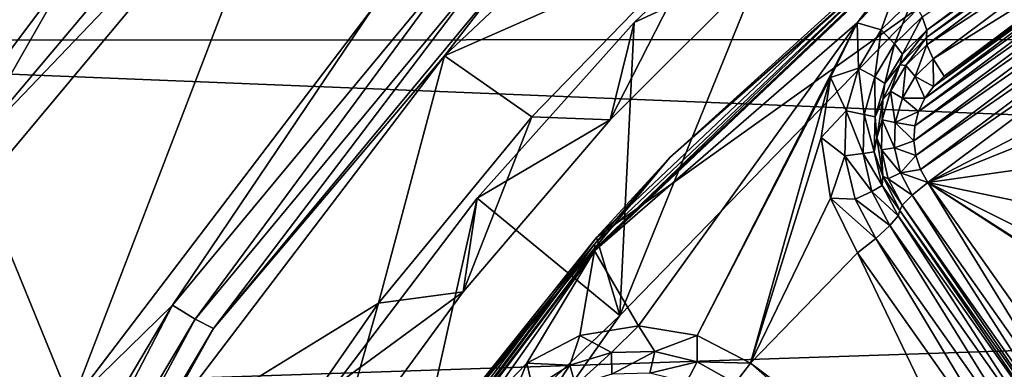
# Model space of a CAD drawing. Header units: metres. Extents: x -237 to 25, y -25 to 25.
# Tile 31 of 165: x -230.4 to -226.38, y 7.05 to 8.47. Entities that reach past the tile are written whole.
import ezdxf

# ---------------------------------------------------------------- set-up
doc = ezdxf.new("R2010")
doc.units = ezdxf.units.M
doc.layers.add('solid_10481232', color=7, linetype='CONTINUOUS')

msp = doc.modelspace()

# ---------------------------------------------------------------- linework, layer by layer
at = {"layer": 'solid_10481232'}
for points in [[(-212.278107, 9.204286, 180.034454), (-232.799103, 9.819631, 95.711739), (-233.831543, 8.389069, 95.969193)], [(-228.667175, 8.326473, 86.548622), (-227.224701, 9.686869, 86.18898), (-227.623718, 8.787636, 88.871582)], [(-228.39711, 8.678253, 86.362968), (-227.224701, 9.686869, 86.18898), (-228.667175, 8.326473, 86.548622)], [(-230.629181, 7.917712, 86.748703), (-229.284439, 9.513387, 86.413391), (-229.247253, 9.362166, 86.384155)], [(-230.193741, 8.679425, 86.700935), (-229.284439, 9.513387, 86.413391), (-230.629181, 7.917712, 86.748703)], [(-230.629181, 7.917712, 86.748703), (-229.247253, 9.362166, 86.384155), (-230.554291, 7.796614, 86.710075)], [(-230.189011, 6.906306, 86.619026), (-230.554291, 7.796614, 86.710075), (-229.247253, 9.362166, 86.384155)], [(-228.957062, 8.526041, 86.311829), (-230.189011, 6.906306, 86.619026), (-229.247253, 9.362166, 86.384155)], [(-212.827942, 8.400932, 180.171509), (-212.278107, 9.204286, 180.034454), (-233.831543, 8.389069, 95.969193)], [(-227.198807, 9.123181, 87.3162), (-226.734161, 8.522186, 87.200356), (-227.951813, 7.267253, 87.503944)], [(-227.198807, 9.123181, 87.3162), (-227.951813, 7.267253, 87.503944), (-227.894043, 8.462707, 87.48954)], [(-227.198807, 9.123181, 87.3162), (-227.894043, 8.462707, 87.48954), (-227.335693, 8.720798, 88.66938)], [(-226.453186, 9.052771, 85.474899), (-226.740417, 8.806679, 85.469116), (-227.748718, 7.912417, 85.797913)], [(-226.453186, 9.052771, 85.474899), (-227.748718, 7.912417, 85.797913), (-226.726807, 8.838422, 85.625801)], [(-225.914551, 9.019657, 84.981171), (-226.699524, 8.431872, 85.176888), (-226.719055, 8.486098, 85.261414)], [(-225.914551, 9.019657, 84.981171), (-225.916382, 8.989647, 84.883698), (-226.699524, 8.431872, 85.176888)], [(-225.916382, 8.989647, 84.883698), (-226.701355, 8.401861, 85.079414), (-226.699524, 8.431872, 85.176888)], [(-225.914795, 8.959195, 84.798576), (-226.701355, 8.401861, 85.079414), (-225.916382, 8.989647, 84.883698)], [(-225.914795, 8.959195, 84.798576), (-226.699783, 8.37141, 84.994293), (-226.701355, 8.401861, 85.079414)], [(-225.914795, 8.959195, 84.798576), (-225.888641, 8.902434, 84.732986), (-226.699783, 8.37141, 84.994293)], [(-230.746216, 8.907495, 87.335922), (-230.193741, 8.679425, 86.700935), (-230.665466, 8.048987, 86.810669)], [(-225.619415, 8.886457, 84.64476), (-226.748581, 8.040941, 84.926292), (-226.733841, 8.099471, 84.922615)], [(-225.619415, 8.886457, 84.64476), (-225.562622, 8.871266, 84.6306), (-226.748581, 8.040941, 84.926292)], [(-225.677979, 8.890093, 84.659363), (-226.733841, 8.099471, 84.922615), (-226.708054, 8.15432, 84.916191)], [(-225.677979, 8.890093, 84.659363), (-225.619415, 8.886457, 84.64476), (-226.733841, 8.099471, 84.922615)], [(-225.736557, 8.881775, 84.673965), (-225.677979, 8.890093, 84.659363), (-226.708054, 8.15432, 84.916191)], [(-225.736557, 8.881775, 84.673965), (-226.708054, 8.15432, 84.916191), (-226.672852, 8.202334, 84.90741)], [(-225.888641, 8.902434, 84.732986), (-226.67363, 8.314649, 84.928711), (-226.699783, 8.37141, 84.994293)], [(-225.888641, 8.902434, 84.732986), (-225.843323, 8.831113, 84.700584), (-226.67363, 8.314649, 84.928711)], [(-225.791733, 8.862106, 84.687721), (-225.736557, 8.881775, 84.673965), (-226.672852, 8.202334, 84.90741)], [(-225.562622, 8.871266, 84.6306), (-226.752106, 7.980582, 84.92717), (-226.748581, 8.040941, 84.926292)], [(-225.562622, 8.871266, 84.6306), (-225.509399, 8.844702, 84.617325), (-226.752106, 7.980582, 84.92717)], [(-225.509399, 8.844702, 84.617325), (-226.744034, 7.920212, 84.925156), (-226.752106, 7.980582, 84.92717)], [(-225.509399, 8.844702, 84.617325), (-225.462814, 8.808419, 84.605713), (-226.744034, 7.920212, 84.925156)], [(-225.791733, 8.862106, 84.687721), (-226.672852, 8.202334, 84.90741), (-226.628311, 8.243327, 84.896301)], [(-225.843323, 8.831113, 84.700584), (-225.791733, 8.862106, 84.687721), (-226.628311, 8.243327, 84.896301)], [(-228.056168, 7.558358, 85.797165), (-226.740417, 8.806679, 85.469116), (-228.053391, 7.540383, 85.727608)], [(-227.748718, 7.912417, 85.797913), (-226.740417, 8.806679, 85.469116), (-228.056168, 7.558358, 85.797165)], [(-226.740417, 8.806679, 85.469116), (-226.740753, 8.785734, 85.40033), (-228.053391, 7.540383, 85.727608)], [(-227.748718, 7.912417, 85.797913), (-228.047302, 7.585601, 85.95504), (-226.726807, 8.838422, 85.625801)], [(-226.734161, 8.522186, 87.200356), (-226.726807, 8.838422, 85.625801), (-228.047302, 7.585601, 85.95504)], [(-225.462814, 8.808419, 84.605713), (-226.724945, 7.863342, 84.920395), (-226.744034, 7.920212, 84.925156)], [(-225.462814, 8.808419, 84.605713), (-225.423035, 8.762508, 84.595795), (-226.724945, 7.863342, 84.920395)], [(-225.843323, 8.831113, 84.700584), (-226.628311, 8.243327, 84.896301), (-226.67363, 8.314649, 84.928711)], [(-228.547958, 8.793213, 86.233162), (-229.777603, 7.3094, 86.539742), (-228.957062, 8.526041, 86.311829)], [(-229.685364, 7.252114, 86.583778), (-229.777603, 7.3094, 86.539742), (-228.547958, 8.793213, 86.233162)], [(-228.465347, 8.724297, 86.279594), (-229.685364, 7.252114, 86.583778), (-228.547958, 8.793213, 86.233162)], [(-228.667175, 8.326473, 86.548622), (-227.623718, 8.787636, 88.871582), (-228.311157, 8.078074, 88.902275)], [(-227.99115, 8.065425, 88.702751), (-228.311157, 8.078074, 88.902275), (-227.623718, 8.787636, 88.871582)], [(-226.740753, 8.785734, 85.40033), (-226.745193, 8.77357, 85.337692), (-228.055634, 7.530532, 85.664421)], [(-228.053391, 7.540383, 85.727608), (-226.740753, 8.785734, 85.40033), (-228.055634, 7.530532, 85.664421)], [(-226.983154, 8.461933, 85.397018), (-228.055634, 7.530532, 85.664421), (-226.745193, 8.77357, 85.337692)], [(-227.335693, 8.720798, 88.66938), (-227.99115, 8.065425, 88.702751), (-227.623718, 8.787636, 88.871582)], [(-226.810944, 8.639663, 85.35408), (-226.983154, 8.461933, 85.397018), (-226.745193, 8.77357, 85.337692)], [(-225.423035, 8.762508, 84.595795), (-226.69487, 7.810176, 84.912903), (-226.724945, 7.863342, 84.920395)], [(-225.982956, 8.178524, 84.735397), (-226.69487, 7.810176, 84.912903), (-225.423035, 8.762508, 84.595795)], [(-229.610687, 7.21384, 86.66555), (-229.685364, 7.252114, 86.583778), (-228.465347, 8.724297, 86.279594)], [(-228.39711, 8.678253, 86.362968), (-229.610687, 7.21384, 86.66555), (-228.465347, 8.724297, 86.279594)], [(-227.894043, 8.462707, 87.48954), (-227.99115, 8.065425, 88.702751), (-227.335693, 8.720798, 88.66938)], [(-230.665466, 8.048987, 86.810669), (-230.193741, 8.679425, 86.700935), (-230.629181, 7.917712, 86.748703)], [(-228.39711, 8.678253, 86.362968), (-228.667175, 8.326473, 86.548622), (-229.610687, 7.21384, 86.66555)], [(-226.8862, 8.432525, 85.354904), (-226.983154, 8.461933, 85.397018), (-226.810944, 8.639663, 85.35408)], [(-226.8862, 8.432525, 85.354904), (-226.810944, 8.639663, 85.35408), (-226.757706, 8.558185, 85.322868)], [(-226.8862, 8.432525, 85.354904), (-226.757706, 8.558185, 85.322868), (-226.831177, 8.376451, 85.289368)], [(-226.757706, 8.558185, 85.322868), (-226.719055, 8.486098, 85.261414), (-226.831177, 8.376451, 85.289368)], [(-229.777603, 7.3094, 86.539742), (-230.189011, 6.906306, 86.619026), (-228.957062, 8.526041, 86.311829)], [(-227.951813, 7.267253, 87.503944), (-226.734161, 8.522186, 87.200356), (-228.047302, 7.585601, 85.95504)], [(-226.831177, 8.376451, 85.289368), (-226.719055, 8.486098, 85.261414), (-226.799332, 8.334269, 85.201767)], [(-226.719055, 8.486098, 85.261414), (-226.699524, 8.431872, 85.176888), (-226.799332, 8.334269, 85.201767)], [(-227.894043, 8.462707, 87.48954), (-227.951813, 7.267253, 87.503944), (-228.534897, 7.746196, 87.649323)], [(-227.894043, 8.462707, 87.48954), (-228.534897, 7.746196, 87.649323), (-227.99115, 8.065425, 88.702751)], [(-227.876266, 7.22488, 85.619698), (-228.055634, 7.530532, 85.664421), (-226.983154, 8.461933, 85.397018)], [(-227.636627, 7.18599, 85.559952), (-227.876266, 7.22488, 85.619698), (-226.983154, 8.461933, 85.397018)], [(-227.636627, 7.18599, 85.559952), (-226.983154, 8.461933, 85.397018), (-227.093094, 8.239065, 85.424431)], [(-226.978745, 8.276875, 85.377975), (-227.093094, 8.239065, 85.424431), (-226.983154, 8.461933, 85.397018)], [(-226.978745, 8.276875, 85.377975), (-226.983154, 8.461933, 85.397018), (-226.8862, 8.432525, 85.354904)], [(-213.328308, 7.559792, 180.296234), (-212.827942, 8.400932, 180.171509), (-233.831543, 8.389069, 95.969193)], [(-226.978745, 8.276875, 85.377975), (-226.8862, 8.432525, 85.354904), (-226.911926, 8.240634, 85.309502)], [(-226.8862, 8.432525, 85.354904), (-226.831177, 8.376451, 85.289368), (-226.911926, 8.240634, 85.309502)], [(-226.699524, 8.431872, 85.176888), (-226.701355, 8.401861, 85.079414), (-226.809998, 8.289905, 85.106499)], [(-226.799332, 8.334269, 85.201767), (-226.699524, 8.431872, 85.176888), (-226.809998, 8.289905, 85.106499)], [(-226.785843, 8.287236, 85.015755), (-226.809998, 8.289905, 85.106499), (-226.701355, 8.401861, 85.079414)], [(-226.785843, 8.287236, 85.015755), (-226.701355, 8.401861, 85.079414), (-226.699783, 8.37141, 84.994293)], [(-213.328308, 7.559792, 180.296234), (-233.831543, 8.389069, 95.969193), (-234.69548, 6.843811, 96.184639)], [(-226.911926, 8.240634, 85.309502), (-226.831177, 8.376451, 85.289368), (-226.871216, 8.213371, 85.219696)], [(-226.831177, 8.376451, 85.289368), (-226.799332, 8.334269, 85.201767), (-226.871216, 8.213371, 85.219696)], [(-226.785843, 8.287236, 85.015755), (-226.699783, 8.37141, 84.994293), (-226.746811, 8.243083, 84.946953)], [(-226.699783, 8.37141, 84.994293), (-226.67363, 8.314649, 84.928711), (-226.746811, 8.243083, 84.946953)], [(-229.873718, 6.740761, 86.849449), (-228.667175, 8.326473, 86.548622), (-228.937454, 7.317008, 88.934822)], [(-229.610687, 7.21384, 86.66555), (-228.667175, 8.326473, 86.548622), (-229.873718, 6.740761, 86.849449)], [(-228.667175, 8.326473, 86.548622), (-228.311157, 8.078074, 88.902275), (-228.937454, 7.317008, 88.934822)], [(-226.871216, 8.213371, 85.219696), (-226.799332, 8.334269, 85.201767), (-226.809998, 8.289905, 85.106499)], [(-227.029053, 8.101842, 85.390526), (-227.093094, 8.239065, 85.424431), (-226.978745, 8.276875, 85.377975)], [(-227.029053, 8.101842, 85.390526), (-226.978745, 8.276875, 85.377975), (-226.955826, 8.087903, 85.32045)], [(-226.978745, 8.276875, 85.377975), (-226.911926, 8.240634, 85.309502), (-226.955826, 8.087903, 85.32045)], [(-226.871216, 8.213371, 85.219696), (-226.809998, 8.289905, 85.106499), (-226.87973, 8.148831, 85.123886)], [(-226.847839, 8.182974, 85.031212), (-226.87973, 8.148831, 85.123886), (-226.809998, 8.289905, 85.106499)], [(-226.847839, 8.182974, 85.031212), (-226.809998, 8.289905, 85.106499), (-226.785843, 8.287236, 85.015755)], [(-226.847839, 8.182974, 85.031212), (-226.785843, 8.287236, 85.015755), (-226.799515, 8.154436, 84.960098)], [(-226.785843, 8.287236, 85.015755), (-226.746811, 8.243083, 84.946953), (-226.799515, 8.154436, 84.960098)], [(-226.672852, 8.202334, 84.90741), (-226.746811, 8.243083, 84.946953), (-226.67363, 8.314649, 84.928711)], [(-226.672852, 8.202334, 84.90741), (-226.67363, 8.314649, 84.928711), (-226.628311, 8.243327, 84.896301)], [(-227.419403, 7.072115, 85.505791), (-227.636627, 7.18599, 85.559952), (-227.093094, 8.239065, 85.424431)], [(-227.419403, 7.072115, 85.505791), (-227.093094, 8.239065, 85.424431), (-227.13089, 7.993072, 85.433861)], [(-227.029053, 8.101842, 85.390526), (-227.13089, 7.993072, 85.433861), (-227.093094, 8.239065, 85.424431)], [(-226.955826, 8.087903, 85.32045), (-226.911926, 8.240634, 85.309502), (-226.910294, 8.077417, 85.229439)], [(-226.911926, 8.240634, 85.309502), (-226.871216, 8.213371, 85.219696), (-226.910294, 8.077417, 85.229439)], [(-226.708054, 8.15432, 84.916191), (-226.799515, 8.154436, 84.960098), (-226.746811, 8.243083, 84.946953)], [(-226.672852, 8.202334, 84.90741), (-226.708054, 8.15432, 84.916191), (-226.746811, 8.243083, 84.946953)], [(-226.910294, 8.077417, 85.229439), (-226.871216, 8.213371, 85.219696), (-226.87973, 8.148831, 85.123886)], [(-226.881546, 8.065726, 85.039612), (-226.87973, 8.148831, 85.123886), (-226.847839, 8.182974, 85.031212)], [(-226.881546, 8.065726, 85.039612), (-226.847839, 8.182974, 85.031212), (-226.828171, 8.054751, 84.967239)], [(-226.847839, 8.182974, 85.031212), (-226.799515, 8.154436, 84.960098), (-226.828171, 8.054751, 84.967239)], [(-225.982956, 8.178524, 84.735397), (-226.104553, 8.04835, 84.765717), (-226.69487, 7.810176, 84.912903)], [(-226.910294, 8.077417, 85.229439), (-226.87973, 8.148831, 85.123886), (-226.903763, 7.992449, 85.129883)], [(-226.881546, 8.065726, 85.039612), (-226.903763, 7.992449, 85.129883), (-226.87973, 8.148831, 85.123886)], [(-226.733841, 8.099471, 84.922615), (-226.828171, 8.054751, 84.967239), (-226.799515, 8.154436, 84.960098)], [(-226.708054, 8.15432, 84.916191), (-226.733841, 8.099471, 84.922615), (-226.799515, 8.154436, 84.960098)], [(-228.592041, 7.363276, 88.737564), (-228.937454, 7.317008, 88.934822), (-228.311157, 8.078074, 88.902275)], [(-227.99115, 8.065425, 88.702751), (-228.592041, 7.363276, 88.737564), (-228.311157, 8.078074, 88.902275)], [(-227.033691, 7.919354, 85.391678), (-227.13089, 7.993072, 85.433861), (-227.029053, 8.101842, 85.390526)], [(-227.033691, 7.919354, 85.391678), (-227.029053, 8.101842, 85.390526), (-226.959869, 7.928668, 85.321457)], [(-227.029053, 8.101842, 85.390526), (-226.955826, 8.087903, 85.32045), (-226.959869, 7.928668, 85.321457)], [(-226.959869, 7.928668, 85.321457), (-226.955826, 8.087903, 85.32045), (-226.913895, 7.935674, 85.230331)], [(-226.955826, 8.087903, 85.32045), (-226.910294, 8.077417, 85.229439), (-226.913895, 7.935674, 85.230331)], [(-226.913895, 7.935674, 85.230331), (-226.910294, 8.077417, 85.229439), (-226.903763, 7.992449, 85.129883)], [(-226.733841, 8.099471, 84.922615), (-226.748581, 8.040941, 84.926292), (-226.828171, 8.054751, 84.967239)], [(-228.534897, 7.746196, 87.649323), (-228.592041, 7.363276, 88.737564), (-227.99115, 8.065425, 88.702751)], [(-226.884644, 7.943486, 85.04039), (-226.903763, 7.992449, 85.129883), (-226.881546, 8.065726, 85.039612)], [(-226.884644, 7.943486, 85.04039), (-226.881546, 8.065726, 85.039612), (-226.830811, 7.95082, 84.967896)], [(-226.881546, 8.065726, 85.039612), (-226.828171, 8.054751, 84.967239), (-226.830811, 7.95082, 84.967896)], [(-226.752106, 7.980582, 84.92717), (-226.830811, 7.95082, 84.967896), (-226.828171, 8.054751, 84.967239)], [(-226.748581, 8.040941, 84.926292), (-226.752106, 7.980582, 84.92717), (-226.828171, 8.054751, 84.967239)], [(-226.104553, 8.04835, 84.765717), (-226.175293, 7.88284, 84.783356), (-226.69487, 7.810176, 84.912903)], [(-227.419403, 7.072115, 85.505791), (-227.13089, 7.993072, 85.433861), (-227.093155, 7.746097, 85.424446)], [(-227.033691, 7.919354, 85.391678), (-227.093155, 7.746097, 85.424446), (-227.13089, 7.993072, 85.433861)], [(-226.913895, 7.935674, 85.230331), (-226.903763, 7.992449, 85.129883), (-226.87973, 7.836068, 85.123886)], [(-226.884644, 7.943486, 85.04039), (-226.87973, 7.836068, 85.123886), (-226.903763, 7.992449, 85.129883)], [(-226.752106, 7.980582, 84.92717), (-226.744034, 7.920212, 84.925156), (-226.830811, 7.95082, 84.967896)], [(-226.99234, 7.741848, 85.381371), (-227.093155, 7.746097, 85.424446), (-227.033691, 7.919354, 85.391678)], [(-227.033691, 7.919354, 85.391678), (-226.959869, 7.928668, 85.321457), (-226.923782, 7.773779, 85.312462)], [(-226.99234, 7.741848, 85.381371), (-227.033691, 7.919354, 85.391678), (-226.923782, 7.773779, 85.312462)], [(-226.959869, 7.928668, 85.321457), (-226.913895, 7.935674, 85.230331), (-226.881775, 7.7978, 85.222328)], [(-226.923782, 7.773779, 85.312462), (-226.959869, 7.928668, 85.321457), (-226.881775, 7.7978, 85.222328)], [(-226.881775, 7.7978, 85.222328), (-226.913895, 7.935674, 85.230331), (-226.87973, 7.836068, 85.123886)], [(-226.884644, 7.943486, 85.04039), (-226.830811, 7.95082, 84.967896), (-226.807251, 7.849726, 84.962029)], [(-226.856949, 7.824582, 85.033485), (-226.87973, 7.836068, 85.123886), (-226.884644, 7.943486, 85.04039)], [(-226.856949, 7.824582, 85.033485), (-226.884644, 7.943486, 85.04039), (-226.807251, 7.849726, 84.962029)], [(-226.744034, 7.920212, 84.925156), (-226.807251, 7.849726, 84.962029), (-226.830811, 7.95082, 84.967896)], [(-226.744034, 7.920212, 84.925156), (-226.724945, 7.863342, 84.920395), (-226.807251, 7.849726, 84.962029)], [(-227.748718, 7.912417, 85.797913), (-228.056168, 7.558358, 85.797165), (-228.855194, 6.577236, 86.073784)], [(-227.748718, 7.912417, 85.797913), (-228.855194, 6.577236, 86.073784), (-228.047302, 7.585601, 85.95504)], [(-226.175293, 7.88284, 84.783356), (-226.186539, 7.703703, 84.786156), (-226.69487, 7.810176, 84.912903)], [(-226.881775, 7.7978, 85.222328), (-226.87973, 7.836068, 85.123886), (-226.809998, 7.694994, 85.106499)], [(-226.800339, 7.717118, 85.019363), (-226.809998, 7.694994, 85.106499), (-226.87973, 7.836068, 85.123886)], [(-226.800339, 7.717118, 85.019363), (-226.87973, 7.836068, 85.123886), (-226.856949, 7.824582, 85.033485)], [(-226.856949, 7.824582, 85.033485), (-226.807251, 7.849726, 84.962029), (-226.759125, 7.758358, 84.950027)], [(-226.724945, 7.863342, 84.920395), (-226.69487, 7.810176, 84.912903), (-226.807251, 7.849726, 84.962029)], [(-226.69487, 7.810176, 84.912903), (-226.759125, 7.758358, 84.950027), (-226.807251, 7.849726, 84.962029)], [(-230.189011, 6.906306, 86.619026), (-231.147873, 5.099909, 86.858147), (-230.554291, 7.796614, 86.710075)], [(-226.923782, 7.773779, 85.312462), (-226.881775, 7.7978, 85.222328), (-226.816116, 7.67319, 85.205956)], [(-226.816116, 7.67319, 85.205956), (-226.881775, 7.7978, 85.222328), (-226.809998, 7.694994, 85.106499)], [(-226.800339, 7.717118, 85.019363), (-226.856949, 7.824582, 85.033485), (-226.759125, 7.758358, 84.950027)], [(-226.0177, 6.706636, 84.765167), (-226.759125, 7.758358, 84.950027), (-226.69487, 7.810176, 84.912903)], [(-225.890976, 7.287919, 84.712463), (-225.953445, 6.758454, 84.728043), (-226.69487, 7.810176, 84.912903)], [(-226.0177, 6.706636, 84.765167), (-226.69487, 7.810176, 84.912903), (-225.953445, 6.758454, 84.728043)], [(-226.035339, 7.38762, 84.748459), (-225.890976, 7.287919, 84.712463), (-226.69487, 7.810176, 84.912903)], [(-226.137802, 7.531739, 84.77401), (-226.035339, 7.38762, 84.748459), (-226.69487, 7.810176, 84.912903)], [(-226.186539, 7.703703, 84.786156), (-226.137802, 7.531739, 84.77401), (-226.69487, 7.810176, 84.912903)], [(-226.99234, 7.741848, 85.381371), (-226.923782, 7.773779, 85.312462), (-226.850037, 7.633792, 85.294075)], [(-226.850037, 7.633792, 85.294075), (-226.923782, 7.773779, 85.312462), (-226.816116, 7.67319, 85.205956)], [(-226.058914, 6.665396, 84.834511), (-226.800339, 7.717118, 85.019363), (-226.759125, 7.758358, 84.950027)], [(-226.0177, 6.706636, 84.765167), (-226.058914, 6.665396, 84.834511), (-226.759125, 7.758358, 84.950027)], [(-228.534897, 7.746196, 87.649323), (-228.962341, 5.828925, 87.755898), (-229.117691, 6.977343, 87.794632)], [(-228.534897, 7.746196, 87.649323), (-229.117691, 6.977343, 87.794632), (-228.592041, 7.363276, 88.737564)], [(-228.534897, 7.746196, 87.649323), (-227.951813, 7.267253, 87.503944), (-228.962341, 5.828925, 87.755898)], [(-227.419403, 7.072115, 85.505791), (-227.093155, 7.746097, 85.424446), (-226.982666, 7.522221, 85.396904)], [(-226.907822, 7.581419, 85.360298), (-226.982666, 7.522221, 85.396904), (-227.093155, 7.746097, 85.424446)], [(-226.907822, 7.581419, 85.360298), (-227.093155, 7.746097, 85.424446), (-226.99234, 7.741848, 85.381371)], [(-226.907822, 7.581419, 85.360298), (-226.99234, 7.741848, 85.381371), (-226.850037, 7.633792, 85.294075)], [(-226.068573, 6.643272, 84.921646), (-226.809998, 7.694994, 85.106499), (-226.800339, 7.717118, 85.019363)], [(-226.058914, 6.665396, 84.834511), (-226.068573, 6.643272, 84.921646), (-226.800339, 7.717118, 85.019363)], [(-226.074707, 6.621468, 85.021103), (-226.816116, 7.67319, 85.205956), (-226.809998, 7.694994, 85.106499)], [(-226.074707, 6.621468, 85.021103), (-226.809998, 7.694994, 85.106499), (-226.068573, 6.643272, 84.921646)], [(-226.166397, 6.529697, 85.175438), (-226.907822, 7.581419, 85.360298), (-226.850037, 7.633792, 85.294075)], [(-226.108612, 6.58207, 85.109215), (-226.850037, 7.633792, 85.294075), (-226.816116, 7.67319, 85.205956)], [(-226.108612, 6.58207, 85.109215), (-226.166397, 6.529697, 85.175438), (-226.850037, 7.633792, 85.294075)], [(-226.074707, 6.621468, 85.021103), (-226.108612, 6.58207, 85.109215), (-226.816116, 7.67319, 85.205956)], [(-213.77533, 6.68638, 180.407639), (-213.328308, 7.559792, 180.296234), (-234.69548, 6.843811, 96.184639)], [(-229.154617, 6.103866, 86.071045), (-228.056168, 7.558358, 85.797165), (-229.149231, 6.08935, 86.000832)], [(-228.855194, 6.577236, 86.073784), (-228.056168, 7.558358, 85.797165), (-229.154617, 6.103866, 86.071045)], [(-228.855194, 6.577236, 86.073784), (-229.149719, 6.125867, 86.229897), (-228.047302, 7.585601, 85.95504)], [(-227.951813, 7.267253, 87.503944), (-228.047302, 7.585601, 85.95504), (-229.149719, 6.125867, 86.229897)], [(-228.056168, 7.558358, 85.797165), (-228.053391, 7.540383, 85.727608), (-229.149231, 6.08935, 86.000832)], [(-226.907822, 7.581419, 85.360298), (-226.241241, 6.470499, 85.212044), (-226.982666, 7.522221, 85.396904)], [(-226.166397, 6.529697, 85.175438), (-226.241241, 6.470499, 85.212044), (-226.907822, 7.581419, 85.360298)], [(-228.053391, 7.540383, 85.727608), (-228.055634, 7.530532, 85.664421), (-229.149353, 6.082954, 85.937119)], [(-229.149231, 6.08935, 86.000832), (-228.053391, 7.540383, 85.727608), (-229.149353, 6.082954, 85.937119)], [(-228.503647, 6.89513, 85.776123), (-229.149353, 6.082954, 85.937119), (-228.055634, 7.530532, 85.664421)], [(-228.331207, 7.072613, 85.733131), (-228.503647, 6.89513, 85.776123), (-228.055634, 7.530532, 85.664421)], [(-228.11496, 7.185919, 85.679214), (-228.331207, 7.072613, 85.733131), (-228.055634, 7.530532, 85.664421)], [(-227.876266, 7.22488, 85.619698), (-228.11496, 7.185919, 85.679214), (-228.055634, 7.530532, 85.664421)], [(-226.398926, 6.307994, 85.251358), (-227.419403, 7.072115, 85.505791), (-226.982666, 7.522221, 85.396904)], [(-226.398926, 6.307994, 85.251358), (-226.982666, 7.522221, 85.396904), (-226.241241, 6.470499, 85.212044)], [(-228.592041, 7.363276, 88.737564), (-229.133789, 6.620706, 88.772614), (-228.937454, 7.317008, 88.934822)], [(-229.117691, 6.977343, 87.794632), (-229.133789, 6.620706, 88.772614), (-228.592041, 7.363276, 88.737564)], [(-229.873718, 6.740761, 86.849449), (-228.937454, 7.317008, 88.934822), (-229.499008, 6.509233, 88.967743)], [(-229.133789, 6.620706, 88.772614), (-229.499008, 6.509233, 88.967743), (-228.937454, 7.317008, 88.934822)], [(-229.777603, 7.3094, 86.539742), (-230.766891, 5.645607, 86.7864), (-230.189011, 6.906306, 86.619026)], [(-230.666901, 5.601361, 86.828499), (-230.766891, 5.645607, 86.7864), (-229.777603, 7.3094, 86.539742)], [(-229.685364, 7.252114, 86.583778), (-230.666901, 5.601361, 86.828499), (-229.777603, 7.3094, 86.539742)], [(-230.587036, 5.571799, 86.908981), (-230.666901, 5.601361, 86.828499), (-229.685364, 7.252114, 86.583778)], [(-229.610687, 7.21384, 86.66555), (-230.587036, 5.571799, 86.908981), (-229.685364, 7.252114, 86.583778)], [(-228.962341, 5.828925, 87.755898), (-227.951813, 7.267253, 87.503944), (-229.149719, 6.125867, 86.229897)], [(-229.610687, 7.21384, 86.66555), (-229.873718, 6.740761, 86.849449), (-230.587036, 5.571799, 86.908981)], [(-227.986023, 7.115579, 85.62912), (-228.11496, 7.185919, 85.679214), (-227.876266, 7.22488, 85.619698)], [(-227.986023, 7.115579, 85.62912), (-227.876266, 7.22488, 85.619698), (-227.80896, 7.120358, 85.584976)], [(-227.80896, 7.120358, 85.584976), (-227.876266, 7.22488, 85.619698), (-227.636627, 7.18599, 85.559952)], [(-228.155853, 7.063732, 85.671463), (-228.331207, 7.072613, 85.733131), (-228.11496, 7.185919, 85.679214)], [(-228.155853, 7.063732, 85.671463), (-228.11496, 7.185919, 85.679214), (-227.986023, 7.115579, 85.62912)], [(-227.80896, 7.120358, 85.584976), (-227.636627, 7.18599, 85.559952), (-227.636719, 7.077742, 85.54203)], [(-227.636719, 7.077742, 85.54203), (-227.636627, 7.18599, 85.559952), (-227.419403, 7.072115, 85.505791)], [(-228.155853, 7.063732, 85.671463), (-227.986023, 7.115579, 85.62912), (-228.132858, 6.982332, 85.613914)], [(-227.986023, 7.115579, 85.62912), (-227.984665, 7.027573, 85.576965), (-228.132858, 6.982332, 85.613914)], [(-227.986023, 7.115579, 85.62912), (-227.80896, 7.120358, 85.584976), (-227.984665, 7.027573, 85.576965)], [(-227.80896, 7.120358, 85.584976), (-227.830154, 7.031743, 85.538445), (-227.984665, 7.027573, 85.576965)], [(-227.80896, 7.120358, 85.584976), (-227.636719, 7.077742, 85.54203), (-227.830154, 7.031743, 85.538445)], [(-228.428802, 6.835932, 85.739517), (-228.503647, 6.89513, 85.776123), (-228.331207, 7.072613, 85.733131)], [(-228.428802, 6.835932, 85.739517), (-228.331207, 7.072613, 85.733131), (-228.306885, 6.968349, 85.709122)], [(-228.306885, 6.968349, 85.709122), (-228.331207, 7.072613, 85.733131), (-228.155853, 7.063732, 85.671463)], [(-227.636719, 7.077742, 85.54203), (-227.679871, 6.994557, 85.500977), (-227.830154, 7.031743, 85.538445)], [(-227.636719, 7.077742, 85.54203), (-227.481049, 6.990636, 85.50322), (-227.679871, 6.994557, 85.500977)], [(-227.636719, 7.077742, 85.54203), (-227.419403, 7.072115, 85.505791), (-227.481049, 6.990636, 85.50322)], [(-227.481049, 6.990636, 85.50322), (-227.419403, 7.072115, 85.505791), (-226.460571, 6.226516, 85.248787)], [(-226.460571, 6.226516, 85.248787), (-227.419403, 7.072115, 85.505791), (-226.398926, 6.307994, 85.251358)], [(-228.306885, 6.968349, 85.709122), (-228.155853, 7.063732, 85.671463), (-228.264633, 6.899103, 85.646774)], [(-228.155853, 7.063732, 85.671463), (-228.132858, 6.982332, 85.613914), (-228.264633, 6.899103, 85.646774)]]:
    msp.add_3dface(points, dxfattribs=at)

doc.saveas('drawing.dxf')
